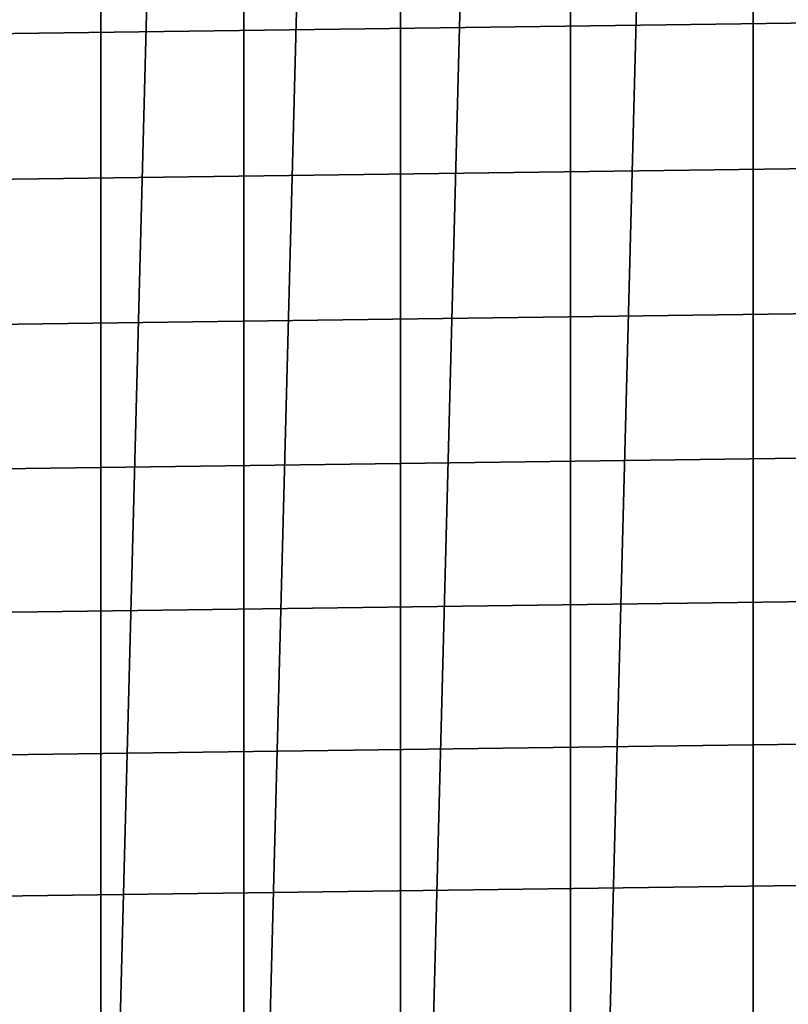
# Model space of a CAD drawing. Header units: metres. Extents: x -22 to 244, y -22 to 22.
# Tile 26 of 154: x -19.01 to -16.19, y -6.76 to -3.16. Entities that reach past the tile are written whole.
import ezdxf

# ---------------------------------------------------------------- set-up
doc = ezdxf.new("R2010")
doc.units = ezdxf.units.M
doc.layers.add('solid_10_151_023_XXX', color=7, linetype='CONTINUOUS')

msp = doc.modelspace()

# ---------------------------------------------------------------- linework, layer by layer
at = {"layer": 'solid_10_151_023_XXX'}
for points in [[(-16.321142, -13.214396, 0.8), (-16.321154, 13.214382, 0.8), (-15.60712, 14.050544, 0.8)], [(-15.607105, -14.05056, 0.8), (-16.321142, -13.214396, 0.8), (-15.60712, 14.050544, 0.8)], [(-16.990444, -12.34199, 0.8), (-16.990454, 12.341978, 0.8), (-16.321154, 13.214382, 0.8)], [(-16.321142, -13.214396, 0.8), (-16.990444, -12.34199, 0.8), (-16.321154, 13.214382, 0.8)], [(-17.613159, -11.43576, 0.8), (-17.613165, 11.43575, 0.8), (-16.990454, 12.341978, 0.8)], [(-16.990444, -12.34199, 0.8), (-17.613159, -11.43576, 0.8), (-16.990454, 12.341978, 0.8)], [(-18.187542, -10.498255, 0.8), (-18.187555, 10.498231, 0.8), (-17.613165, 11.43575, 0.8)], [(-17.613159, -11.43576, 0.8), (-18.187542, -10.498255, 0.8), (-17.613165, 11.43575, 0.8)], [(-18.712051, -9.532003, 0.8), (-18.712076, 9.531957, 0.8), (-18.187555, 10.498231, 0.8)], [(-18.187542, -10.498255, 0.8), (-18.712051, -9.532003, 0.8), (-18.187555, 10.498231, 0.8)], [(-19.185303, -8.539562, 0.8), (-19.185326, 8.539508, 0.8), (-18.712076, 9.531957, 0.8)], [(-18.712051, -9.532003, 0.8), (-19.185303, -8.539562, 0.8), (-18.712076, 9.531957, 0.8)], [(-20.043135, -3.219131, 269.950012), (20.121714, -2.684492, 269.950012), (20.185982, -2.148501, 269.950012), (-20.121714, -2.684484, 269.950012)], [(-19.950294, -3.751749, 269.950012), (20.043133, -3.219141, 269.950012), (20.121714, -2.684492, 269.950012), (-20.043135, -3.219131, 269.950012)], [(-19.843266, -4.281913, 269.950012), (19.950293, -3.751758, 269.950012), (20.043133, -3.219141, 269.950012), (-19.950294, -3.751749, 269.950012)], [(-19.722105, -4.809213, 269.950012), (19.843264, -4.281922, 269.950012), (19.950293, -3.751758, 269.950012), (-19.843266, -4.281913, 269.950012)], [(-19.586971, -5.332962, 269.950012), (19.722103, -4.809221, 269.950012), (19.843264, -4.281922, 269.950012), (-19.722105, -4.809213, 269.950012)], [(-19.437962, -5.852835, 269.950012), (19.586969, -5.33297, 269.950012), (19.722103, -4.809221, 269.950012), (-19.586971, -5.332962, 269.950012)], [(-19.275202, -6.368402, 269.950012), (19.43796, -5.852842, 269.950012), (19.586969, -5.33297, 269.950012), (-19.437962, -5.852835, 269.950012)], [(-19.098837, -6.879273, 269.950012), (19.2752, -6.368409, 269.950012), (19.43796, -5.852842, 269.950012), (-19.275202, -6.368402, 269.950012)], [(-18.908947, -7.385237, 269.950012), (19.098835, -6.879279, 269.950012), (19.2752, -6.368409, 269.950012), (-19.098837, -6.879273, 269.950012)]]:
    msp.add_3dface(points, dxfattribs=at)

doc.saveas('drawing.dxf')
